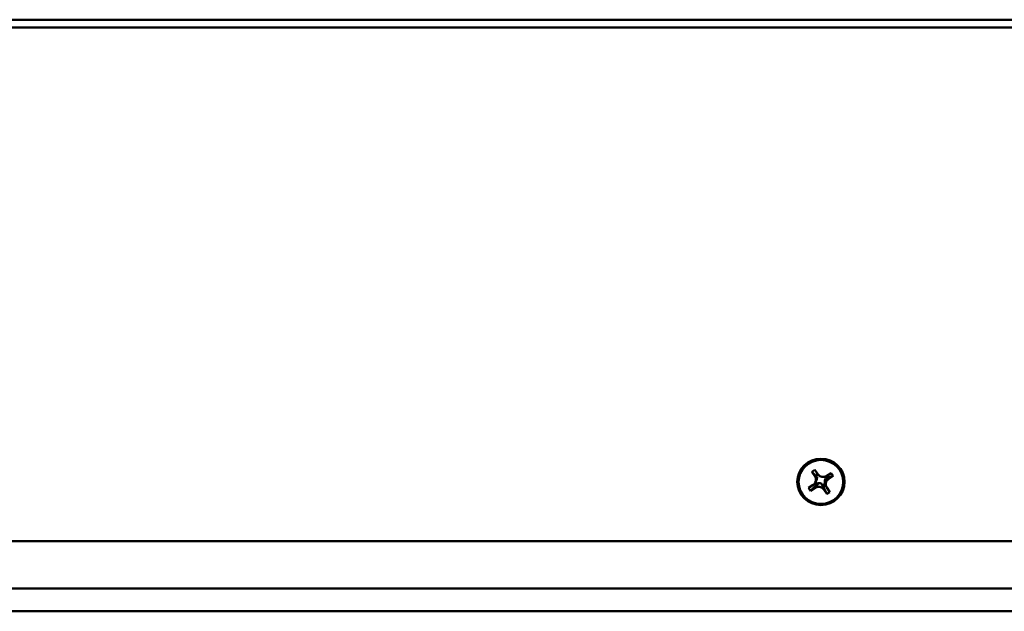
# Model space of a CAD drawing. Header units: inches. Extents: x 0.8 to 72.9, y -5.1 to 48.7.
# Tile 216 of 237: x 53 to 58, y 33 to 36. Entities that reach past the tile are written whole.
import ezdxf

# ---------------------------------------------------------------- set-up
doc = ezdxf.new("R2010")
doc.units = ezdxf.units.IN
doc.header["$MEASUREMENT"] = 0
doc.layers.add('Visible Edges(ROSSANSI)', color=7, linetype='Continuous', lineweight=50)
doc.layers.add('Visible Tangent Edges(ROSSANSI)', color=7, linetype='Continuous', lineweight=50)

msp = doc.modelspace()

# ---------------------------------------------------------------- linework, layer by layer
at = {"layer": 'Visible Edges(ROSSANSI)'}
for p, q in [((57.004, 33.6827), (57.019, 33.6925)), ((57.0281, 33.6596), (57.004, 33.6827)), ((57.0193, 33.6603), (57.004, 33.6827)), ((57.019, 33.6925), (57.0343, 33.6701)), ((57.0323, 33.6729), (57.0248, 33.668)), ((57.0299, 33.6607), (57.0281, 33.6596)), ((57.0281, 33.6596), (57.0303, 33.6563)), ((57.072, 33.6481), (57.0753, 33.6502)), ((57.0753, 33.6502), (57.0741, 33.652)), ((57.1115, 33.6615), (57.0753, 33.6502)), ((57.0786, 33.6613), (57.1015, 33.6762)), ((57.083, 33.6565), (57.0794, 33.6618)), ((57.1115, 33.6615), (57.0886, 33.6466)), ((57.1015, 33.6762), (57.1115, 33.6615)), ((56.9875, 33.6018), (57.0104, 33.6167)), ((56.9974, 33.587), (56.9875, 33.6018)), ((57.0336, 33.623), (56.9974, 33.587)), ((57.0203, 33.602), (56.9974, 33.587)), ((57.0173, 33.6228), (57.0216, 33.6164)), ((57.0194, 33.6257), (57.0221, 33.6217)), ((57.0212, 33.6287), (57.0254, 33.6369)), ((57.0324, 33.6248), (57.0336, 33.623)), ((57.0336, 33.623), (57.0369, 33.6252)), ((57.0537, 33.6218), (57.0559, 33.6186)), ((57.0559, 33.6186), (57.0576, 33.6198)), ((57.0799, 33.5708), (57.0559, 33.6186)), ((57.0656, 33.6077), (57.0741, 33.6133)), ((57.0659, 33.6131), (57.0721, 33.6172)), ((57.0691, 33.6272), (57.0698, 33.6277)), ((57.0741, 33.6134), (57.074, 33.6136)), ((57.0778, 33.6062), (57.0776, 33.6066)), ((57.0797, 33.603), (57.0949, 33.5805)), ((57.0799, 33.5708), (57.0647, 33.5932)), ((57.0949, 33.5805), (57.0799, 33.5708)), ((66.6545, 33.333), (35.4445, 33.333)), ((67.1027, 33.0954), (34.9963, 33.0954)), ((67.1027, 32.9803), (34.9963, 32.9803))]:
    msp.add_line(p, q, dxfattribs=at)
for major_axis in [(0.119, 0), (-0.1125, 0)]:
    msp.add_ellipse((57.0495, 33.6316), major_axis=major_axis, ratio=0.981793, dxfattribs=at)
for centre, major_axis, ratio, start_param, end_param in [((56.9926, 33.6429), (0.032, 0), 0.981793, 5.299343, 6.87014), ((56.9953, 33.6481), (0.0351, 0.0114), 0.712711, 0.049176, 0.380463), ((56.9926, 33.6552), (0.0377, 0), 0.981793, 5.855836, 6.313646), ((56.9926, 33.6552), (0.0377, 0), 0.981793, 0.149881, 0.400482), ((57.0609, 33.6875), (0.032, 0), 0.981793, 3.728547, 5.299343), ((57.1063, 33.6328), (0.0377, 0), 0.981793, 2.318548, 2.594824), ((57.1024, 33.627), (-0.0334, 0.019), 0.726338, 5.671672, 6.002959), ((57.038, 33.5758), (-0.032, 0), 0.981793, 3.728547, 5.299343), ((57.042, 33.5876), (0.0201, 0.039), 0.769178, 0.859115, 1.190402), ((57.038, 33.5882), (0.0377, 0), 0.981793, 1.720677, 2.006285), ((57.038, 33.5882), (0.0377, 0), 0.981793, 1.143447, 1.601258), ((57.038, 33.5882), (0.0377, 0), 0.981793, 0.73842, 1.024027), ((57.0354, 33.5889), (-0.0127, 0.0433), 0.778063, 4.927094, 5.258381), ((57.1063, 33.6328), (-0.0377, 0), 0.981793, 5.855836, 6.313646), ((57.1063, 33.6328), (-0.0377, 0), 0.981793, 0.149881, 0.435488), ((57.1037, 33.6335), (0.0127, -0.0433), 0.778063, 4.628894, 4.960181), ((57.1063, 33.6204), (-0.032, 0), 0.981793, 5.299343, 6.87014)]:
    msp.add_ellipse(centre, major_axis=major_axis, ratio=ratio, start_param=start_param, end_param=end_param, dxfattribs=at)
for points, weights in [([(57.0303, 33.6563), (57.0243, 33.6528), (57.0193, 33.6603)], [1, 1.0434797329, 1]), ([(57.0369, 33.6252), (57.0279, 33.607), (57.0203, 33.602)], [1, 1.0434797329, 1]), ([(57.0254, 33.6369), (57.0262, 33.6383), (57.0269, 33.6399)], [1.00654364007, 1.00356395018, 1]), ([(57.0647, 33.5932), (57.0596, 33.6007), (57.0537, 33.6218)], [1, 1.0434797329, 1]), ([(57.0686, 33.6316), (57.0735, 33.6146), (57.0776, 33.6066)], [1, 1.03480895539, 1.0138832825]), ([(57.0886, 33.6466), (57.081, 33.6416), (57.072, 33.6481)], [1, 1.0434797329, 1])]:
    msp.add_rational_spline(points, weights, degree=2, dxfattribs=at)
for points in [[(57.0216, 33.6164), (57.0219, 33.619), (57.0221, 33.6217)], [(57.0656, 33.6077), (57.0658, 33.6104), (57.0659, 33.6131)], [(57.074, 33.6136), (57.0731, 33.6153), (57.0721, 33.6172)], [(57.0741, 33.6133), (57.0741, 33.6133), (57.0741, 33.6134)]]:
    msp.add_open_spline(points, degree=2, dxfattribs=at)
at = {"layer": 'Visible Tangent Edges(ROSSANSI)'}
for p, q in [((35.2945, 35.9579), (66.8045, 35.9579)), ((35.2945, 35.9192), (66.8045, 35.9192))]:
    msp.add_line(p, q, dxfattribs=at)

doc.saveas('drawing.dxf')
